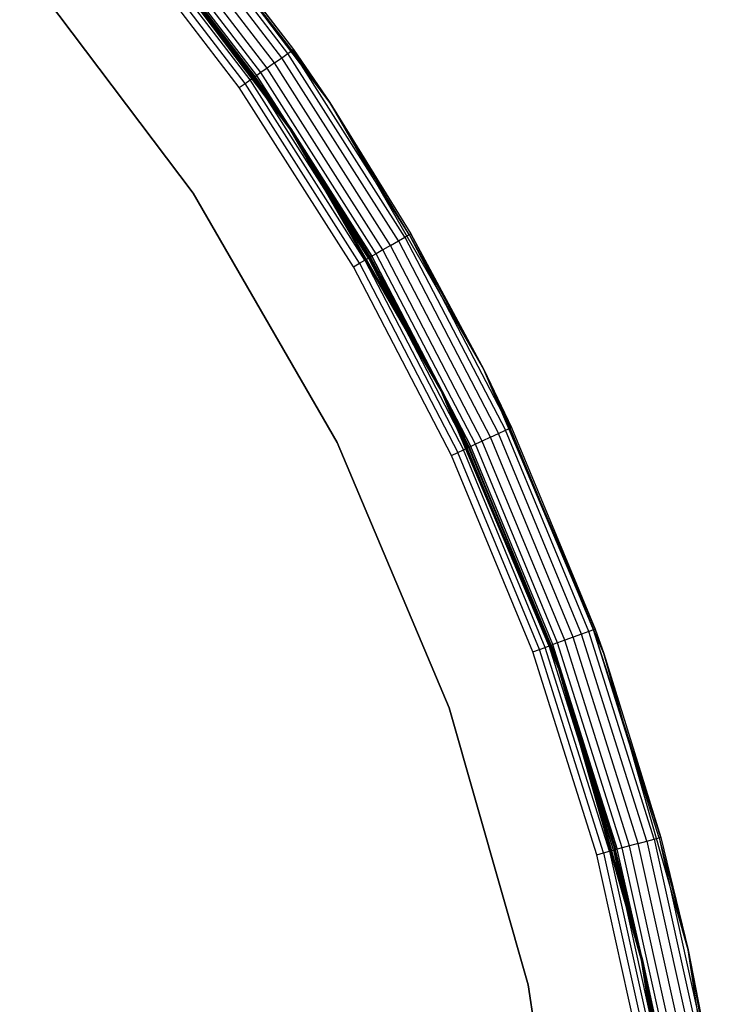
# Model space of a CAD drawing. Extents: x -10.5 to 10.9, y -10.7 to 10.7.
# Tile 20 of 22: x 7.8 to 10.9, y 2.1 to 6.3. Entities that reach past the tile are written whole.
import ezdxf

# ---------------------------------------------------------------- set-up
doc = ezdxf.new("R2010")
doc.units = 0
doc.header["$LTSCALE"] = 2.54
doc.layers.get('0').update_dxf_attribs({"color": 13, "linetype": 'CONTINUOUS'})

# ---------------------------------------------------------------- blocks, each defined once
blk = doc.blocks.new('Z_O_ENIE_LID_ROUND_LED_35W')
at = {"color": 0}
for p, q in [((20.1266, 5.9103, 0.3388), (19.3327, 6.9616, 0.3388)), ((19.3327, 6.9616, 0.3388), (19.972, 6.1373, 3.9388)), ((19.3327, 6.9616, 0.3388), (19.972, 6.1373, 3.9388)), ((20.1266, 5.9103, 0.3388), (19.3327, 6.9616, 0.3388)), ((19.9658, 6.1329, 3.9771), (19.3979, 6.8729, 3.9771)), ((19.9658, 6.1329, 3.9771), (19.3979, 6.8729, 3.9771)), ((19.4037, 6.8778, 3.9388), (19.972, 6.1373, 3.9388)), ((19.4037, 6.8778, 3.9388), (19.972, 6.1373, 3.9388)), ((19.1808, 6.8315, 0.3388), (19.9599, 5.7998, 0.3388)), ((19.9599, 5.7998, 2.2388), (19.1808, 6.8315, 2.2388)), ((19.1808, 6.8315, 2.4388), (19.9599, 5.7998, 2.4388)), ((19.1808, 6.8315, 0.3388), (19.9599, 5.7998, 0.3388)), ((19.1808, 6.8315, 2.4388), (19.9599, 5.7998, 2.4388)), ((19.9599, 5.7998, 2.2388), (19.1808, 6.8315, 2.2388)), ((19.9214, 6.1019, 4.0312), (19.3565, 6.8381, 4.0312)), ((19.9214, 6.1019, 4.0312), (19.3565, 6.8381, 4.0312)), ((19.948, 6.1205, 4.0095), (19.3813, 6.859, 4.0095)), ((19.948, 6.1205, 4.0095), (19.3813, 6.859, 4.0095)), ((19.8587, 6.058, 4.0312), (19.2978, 6.789, 4.0312)), ((19.8587, 6.058, 4.0312), (19.2978, 6.789, 4.0312)), ((19.8901, 6.0799, 4.0388), (19.3271, 6.8135, 4.0388)), ((19.8901, 6.0799, 4.0388), (19.3271, 6.8135, 4.0388)), ((19.9599, 5.7998, 2.4388), (19.2505, 6.7493, 3.9388)), ((19.9599, 5.7998, 2.4388), (19.2505, 6.7493, 3.9388)), ((19.8082, 6.0226, 3.9388), (19.2505, 6.7493, 3.9388)), ((19.8082, 6.0226, 3.9388), (19.2505, 6.7493, 3.9388)), ((19.8144, 6.0269, 3.9771), (19.2564, 6.7542, 3.9771)), ((19.8144, 6.0269, 3.9771), (19.2564, 6.7542, 3.9771)), ((19.8322, 6.0394, 4.0095), (19.273, 6.7681, 4.0095)), ((19.8322, 6.0394, 4.0095), (19.273, 6.7681, 4.0095)), ((18.8003, 6.5062, 3.6986), (19.5423, 5.5236, 3.6986)), ((19.5423, 5.5236, 2.3986), (18.8003, 6.5062, 2.3986)), ((18.8003, 6.5062, 3.6986), (19.5423, 5.5236, 3.6986)), ((19.5423, 5.5236, 2.3986), (18.8003, 6.5062, 2.3986)), ((19.9214, 6.1019, 4.0312), (19.948, 6.1205, 4.0095)), ((19.9214, 6.1019, 4.0312), (19.948, 6.1205, 4.0095)), ((19.948, 6.1205, 4.0095), (19.9658, 6.1329, 3.9771)), ((19.948, 6.1205, 4.0095), (19.9658, 6.1329, 3.9771)), ((20.4482, 5.3354, 4.0095), (19.948, 6.1205, 4.0095)), ((20.4482, 5.3354, 4.0095), (19.948, 6.1205, 4.0095)), ((19.972, 6.1373, 3.9388), (19.9658, 6.1329, 3.9771)), ((19.972, 6.1373, 3.9388), (19.9658, 6.1329, 3.9771)), ((19.9658, 6.1329, 3.9771), (20.1266, 5.9103, 3.9388)), ((20.4669, 5.3462, 3.9771), (19.9658, 6.1329, 3.9771)), ((20.4669, 5.3462, 3.9771), (19.9658, 6.1329, 3.9771)), ((19.9658, 6.1329, 3.9771), (20.1266, 5.9103, 3.9388)), ((20.1266, 5.9103, 0.3388), (19.972, 6.1373, 3.9388)), ((19.972, 6.1373, 3.9388), (20.1266, 5.9103, 3.9388)), ((20.1266, 5.9103, 0.3388), (19.972, 6.1373, 3.9388)), ((19.972, 6.1373, 3.9388), (20.1266, 5.9103, 3.9388)), ((19.8901, 6.0799, 4.0388), (19.8587, 6.058, 4.0312)), ((19.8901, 6.0799, 4.0388), (19.8587, 6.058, 4.0312)), ((19.8901, 6.0799, 4.0388), (19.9214, 6.1019, 4.0312)), ((19.8901, 6.0799, 4.0388), (19.9214, 6.1019, 4.0312)), ((20.3869, 5.3, 4.0388), (19.8901, 6.0799, 4.0388)), ((20.3869, 5.3, 4.0388), (19.8901, 6.0799, 4.0388)), ((20.4201, 5.3191, 4.0312), (19.9214, 6.1019, 4.0312)), ((20.4201, 5.3191, 4.0312), (19.9214, 6.1019, 4.0312)), ((19.8082, 6.0226, 3.9388), (19.8144, 6.0269, 3.9771)), ((19.8082, 6.0226, 3.9388), (19.8144, 6.0269, 3.9771)), ((19.9599, 5.7998, 2.4388), (19.8082, 6.0226, 3.9388)), ((19.9599, 5.7998, 3.9388), (19.8082, 6.0226, 3.9388)), ((19.9599, 5.7998, 2.4388), (19.8082, 6.0226, 3.9388)), ((19.9599, 5.7998, 3.9388), (19.8082, 6.0226, 3.9388)), ((19.8322, 6.0394, 4.0095), (19.8144, 6.0269, 3.9771)), ((19.8322, 6.0394, 4.0095), (19.8144, 6.0269, 3.9771)), ((19.9599, 5.7998, 3.9388), (19.8144, 6.0269, 3.9771)), ((19.9599, 5.7998, 3.9388), (19.8144, 6.0269, 3.9771)), ((20.3069, 5.2538, 3.9771), (19.8144, 6.0269, 3.9771)), ((20.3069, 5.2538, 3.9771), (19.8144, 6.0269, 3.9771)), ((19.8587, 6.058, 4.0312), (19.8322, 6.0394, 4.0095)), ((19.8587, 6.058, 4.0312), (19.8322, 6.0394, 4.0095)), ((20.3257, 5.2646, 4.0095), (19.8322, 6.0394, 4.0095)), ((20.3257, 5.2646, 4.0095), (19.8322, 6.0394, 4.0095)), ((20.3538, 5.2809, 4.0312), (19.8587, 6.058, 4.0312)), ((20.3538, 5.2809, 4.0312), (19.8587, 6.058, 4.0312)), ((20.7853, 4.7694, 0.3388), (20.1266, 5.9103, 0.3388)), ((20.1266, 5.9103, 0.3388), (20.4735, 5.35, 3.9388)), ((20.1266, 5.9103, 0.3388), (20.4735, 5.35, 3.9388)), ((20.1266, 5.9103, 0.3388), (20.1266, 5.9103, 3.9388)), ((20.1266, 5.9103, 3.9388), (20.4735, 5.35, 3.9388)), ((20.1266, 5.9103, 0.3388), (20.1266, 5.9103, 3.9388)), ((20.7853, 4.7694, 0.3388), (20.1266, 5.9103, 0.3388)), ((20.4669, 5.3462, 3.9771), (20.1266, 5.9103, 3.9388)), ((20.4669, 5.3462, 3.9771), (20.1266, 5.9103, 3.9388)), ((20.1266, 5.9103, 3.9388), (20.4735, 5.35, 3.9388)), ((19.9599, 5.7998, 0.3388), (19.9599, 5.7998, 2.2388)), ((19.9599, 5.7998, 0.3388), (19.9599, 5.7998, 2.2388)), ((19.9599, 5.7998, 0.3388), (20.6063, 4.6803, 0.3388)), ((20.6063, 4.6803, 2.2388), (19.9599, 5.7998, 2.2388)), ((20.3003, 5.25, 3.9388), (19.9599, 5.7998, 2.4388)), ((19.9599, 5.7998, 2.4388), (20.6063, 4.6803, 2.4388)), ((20.3003, 5.25, 3.9388), (19.9599, 5.7998, 2.4388)), ((20.3003, 5.25, 3.9388), (19.9599, 5.7998, 3.9388)), ((19.9599, 5.7998, 3.9388), (19.9599, 5.7998, 2.4388)), ((19.9599, 5.7998, 3.9388), (19.9599, 5.7998, 2.4388)), ((19.9599, 5.7998, 0.3388), (20.6063, 4.6803, 0.3388)), ((19.9599, 5.7998, 2.4388), (20.6063, 4.6803, 2.4388)), ((20.6063, 4.6803, 2.2388), (19.9599, 5.7998, 2.2388)), ((19.9599, 5.7998, 3.9388), (20.3069, 5.2538, 3.9771)), ((19.9599, 5.7998, 3.9388), (20.3069, 5.2538, 3.9771)), ((20.3003, 5.25, 3.9388), (19.9599, 5.7998, 3.9388)), ((19.5423, 5.5236, 3.6986), (19.5423, 5.5236, 2.3986)), ((19.5423, 5.5236, 3.6986), (20.1579, 4.4574, 3.6986)), ((20.1579, 4.4574, 2.3986), (19.5423, 5.5236, 2.3986)), ((19.5423, 5.5236, 3.6986), (19.5423, 5.5236, 2.3986)), ((19.5423, 5.5236, 3.6986), (20.1579, 4.4574, 3.6986)), ((20.1579, 4.4574, 2.3986), (19.5423, 5.5236, 2.3986)), ((20.4482, 5.3354, 4.0095), (20.4669, 5.3462, 3.9771)), ((20.4482, 5.3354, 4.0095), (20.4669, 5.3462, 3.9771)), ((20.4735, 5.35, 3.9388), (20.4669, 5.3462, 3.9771)), ((20.4735, 5.35, 3.9388), (20.4669, 5.3462, 3.9771)), ((20.4669, 5.3462, 3.9771), (20.7853, 4.7694, 3.9388)), ((20.4669, 5.3462, 3.9771), (20.7853, 4.7694, 3.9388)), ((20.4669, 5.3462, 3.9771), (20.8977, 4.5188, 3.9771)), ((20.4669, 5.3462, 3.9771), (20.8977, 4.5188, 3.9771)), ((20.7853, 4.7694, 0.3388), (20.4735, 5.35, 3.9388)), ((20.4735, 5.35, 3.9388), (20.7853, 4.7694, 3.9388)), ((20.7853, 4.7694, 0.3388), (20.4735, 5.35, 3.9388)), ((20.4735, 5.35, 3.9388), (20.7853, 4.7694, 3.9388)), ((20.3869, 5.3, 4.0388), (20.4201, 5.3191, 4.0312)), ((20.3869, 5.3, 4.0388), (20.4201, 5.3191, 4.0312)), ((20.4201, 5.3191, 4.0312), (20.4482, 5.3354, 4.0095)), ((20.4201, 5.3191, 4.0312), (20.4482, 5.3354, 4.0095)), ((20.4201, 5.3191, 4.0312), (20.8486, 4.4959, 4.0312)), ((20.4201, 5.3191, 4.0312), (20.8486, 4.4959, 4.0312)), ((20.4482, 5.3354, 4.0095), (20.878, 4.5096, 4.0095)), ((20.4482, 5.3354, 4.0095), (20.878, 4.5096, 4.0095)), ((20.3257, 5.2646, 4.0095), (20.3069, 5.2538, 3.9771)), ((20.3257, 5.2646, 4.0095), (20.3069, 5.2538, 3.9771)), ((20.3538, 5.2809, 4.0312), (20.3257, 5.2646, 4.0095)), ((20.3538, 5.2809, 4.0312), (20.3257, 5.2646, 4.0095)), ((20.7498, 4.4499, 4.0095), (20.3257, 5.2646, 4.0095)), ((20.7498, 4.4499, 4.0095), (20.3257, 5.2646, 4.0095)), ((20.3869, 5.3, 4.0388), (20.3538, 5.2809, 4.0312)), ((20.3869, 5.3, 4.0388), (20.3538, 5.2809, 4.0312)), ((20.7792, 4.4636, 4.0312), (20.3538, 5.2809, 4.0312)), ((20.7792, 4.4636, 4.0312), (20.3538, 5.2809, 4.0312)), ((20.8139, 4.4798, 4.0388), (20.3869, 5.3, 4.0388)), ((20.8139, 4.4798, 4.0388), (20.3869, 5.3, 4.0388)), ((20.3003, 5.25, 3.9388), (20.3069, 5.2538, 3.9771)), ((20.3003, 5.25, 3.9388), (20.3069, 5.2538, 3.9771)), ((20.6063, 4.6803, 2.4388), (20.3003, 5.25, 3.9388)), ((20.6063, 4.6803, 3.9388), (20.3003, 5.25, 3.9388)), ((20.6063, 4.6803, 2.4388), (20.3003, 5.25, 3.9388)), ((20.6063, 4.6803, 3.9388), (20.3003, 5.25, 3.9388)), ((20.7302, 4.4407, 3.9771), (20.3069, 5.2538, 3.9771)), ((20.3069, 5.2538, 3.9771), (20.6063, 4.6803, 3.9388)), ((20.3069, 5.2538, 3.9771), (20.6063, 4.6803, 3.9388)), ((20.7302, 4.4407, 3.9771), (20.3069, 5.2538, 3.9771)), ((20.7853, 4.7694, 3.9388), (20.9046, 4.522, 3.9388)), ((20.9046, 4.522, 3.9388), (20.7853, 4.7694, 0.3388)), ((20.7853, 4.7694, 0.3388), (20.7853, 4.7694, 3.9388)), ((20.9046, 4.522, 3.9388), (20.7853, 4.7694, 0.3388)), ((21.2618, 3.6596, 3.9388), (20.7853, 4.7694, 0.3388)), ((21.2618, 3.6596, 3.9388), (20.7853, 4.7694, 0.3388)), ((21.2988, 3.5562, 0.3388), (20.7853, 4.7694, 0.3388)), ((20.7853, 4.7694, 0.3388), (20.7853, 4.7694, 3.9388)), ((21.2988, 3.5562, 0.3388), (20.7853, 4.7694, 0.3388)), ((20.7853, 4.7694, 3.9388), (20.9046, 4.522, 3.9388)), ((20.7853, 4.7694, 3.9388), (20.8977, 4.5188, 3.9771)), ((20.7853, 4.7694, 3.9388), (20.8977, 4.5188, 3.9771)), ((20.6063, 4.6803, 0.3388), (20.6063, 4.6803, 2.2388)), ((20.6063, 4.6803, 0.3388), (20.6063, 4.6803, 2.2388)), ((20.6063, 4.6803, 0.3388), (21.1102, 3.4897, 0.3388)), ((21.1102, 3.4897, 2.2388), (20.6063, 4.6803, 2.2388)), ((20.7233, 4.4375, 3.9388), (20.6063, 4.6803, 2.4388)), ((20.6063, 4.6803, 2.4388), (21.1102, 3.4897, 2.4388)), ((20.7233, 4.4375, 3.9388), (20.6063, 4.6803, 2.4388)), ((20.7233, 4.4375, 3.9388), (20.6063, 4.6803, 3.9388)), ((20.6063, 4.6803, 3.9388), (20.6063, 4.6803, 2.4388)), ((20.6063, 4.6803, 3.9388), (20.6063, 4.6803, 2.4388)), ((20.6063, 4.6803, 0.3388), (21.1102, 3.4897, 0.3388)), ((20.6063, 4.6803, 2.4388), (21.1102, 3.4897, 2.4388)), ((21.1102, 3.4897, 2.2388), (20.6063, 4.6803, 2.2388)), ((20.6063, 4.6803, 3.9388), (20.7302, 4.4407, 3.9771)), ((20.7233, 4.4375, 3.9388), (20.6063, 4.6803, 3.9388)), ((20.6063, 4.6803, 3.9388), (20.7302, 4.4407, 3.9771)), ((20.8486, 4.4959, 4.0312), (20.878, 4.5096, 4.0095)), ((20.8486, 4.4959, 4.0312), (20.878, 4.5096, 4.0095)), ((20.878, 4.5096, 4.0095), (20.8977, 4.5188, 3.9771)), ((20.878, 4.5096, 4.0095), (20.8977, 4.5188, 3.9771)), ((21.2343, 3.6496, 4.0095), (20.878, 4.5096, 4.0095)), ((21.2343, 3.6496, 4.0095), (20.878, 4.5096, 4.0095)), ((20.8977, 4.5188, 3.9771), (20.9046, 4.522, 3.9388)), ((20.8977, 4.5188, 3.9771), (20.9046, 4.522, 3.9388)), ((21.2546, 3.657, 3.9771), (20.8977, 4.5188, 3.9771)), ((21.2546, 3.657, 3.9771), (20.8977, 4.5188, 3.9771)), ((20.9046, 4.522, 3.9388), (21.2618, 3.6596, 3.9388)), ((20.9046, 4.522, 3.9388), (21.2618, 3.6596, 3.9388)), ((20.7792, 4.4636, 4.0312), (20.7498, 4.4499, 4.0095)), ((20.7792, 4.4636, 4.0312), (20.7498, 4.4499, 4.0095)), ((20.8139, 4.4798, 4.0388), (20.7792, 4.4636, 4.0312)), ((20.8139, 4.4798, 4.0388), (20.7792, 4.4636, 4.0312)), ((21.1318, 3.6123, 4.0312), (20.7792, 4.4636, 4.0312)), ((21.1318, 3.6123, 4.0312), (20.7792, 4.4636, 4.0312)), ((20.8139, 4.4798, 4.0388), (20.8486, 4.4959, 4.0312)), ((20.8139, 4.4798, 4.0388), (20.8486, 4.4959, 4.0312)), ((21.1678, 3.6254, 4.0388), (20.8139, 4.4798, 4.0388)), ((21.1678, 3.6254, 4.0388), (20.8139, 4.4798, 4.0388)), ((21.2038, 3.6385, 4.0312), (20.8486, 4.4959, 4.0312)), ((21.2038, 3.6385, 4.0312), (20.8486, 4.4959, 4.0312)), ((20.1579, 4.4574, 3.6986), (20.1579, 4.4574, 2.3986)), ((20.1579, 4.4574, 3.6986), (20.6378, 3.3235, 3.6986)), ((20.6378, 3.3235, 2.3986), (20.1579, 4.4574, 2.3986)), ((20.1579, 4.4574, 3.6986), (20.1579, 4.4574, 2.3986)), ((20.1579, 4.4574, 3.6986), (20.6378, 3.3235, 3.6986)), ((20.6378, 3.3235, 2.3986), (20.1579, 4.4574, 2.3986)), ((20.7233, 4.4375, 3.9388), (20.7302, 4.4407, 3.9771)), ((20.7233, 4.4375, 3.9388), (20.7302, 4.4407, 3.9771)), ((21.0738, 3.5912, 3.9388), (20.7233, 4.4375, 3.9388)), ((20.7233, 4.4375, 3.9388), (21.1102, 3.4897, 2.4388)), ((20.7233, 4.4375, 3.9388), (21.1102, 3.4897, 2.4388)), ((21.0738, 3.5912, 3.9388), (20.7233, 4.4375, 3.9388)), ((20.7498, 4.4499, 4.0095), (20.7302, 4.4407, 3.9771)), ((20.7498, 4.4499, 4.0095), (20.7302, 4.4407, 3.9771)), ((21.081, 3.5938, 3.9771), (20.7302, 4.4407, 3.9771)), ((21.081, 3.5938, 3.9771), (20.7302, 4.4407, 3.9771)), ((21.1014, 3.6012, 4.0095), (20.7498, 4.4499, 4.0095)), ((21.1014, 3.6012, 4.0095), (20.7498, 4.4499, 4.0095)), ((21.1678, 3.6254, 4.0388), (21.1318, 3.6123, 4.0312)), ((21.1678, 3.6254, 4.0388), (21.1318, 3.6123, 4.0312)), ((21.2038, 3.6385, 4.0312), (21.1678, 3.6254, 4.0388)), ((21.2038, 3.6385, 4.0312), (21.1678, 3.6254, 4.0388)), ((21.4459, 2.7435, 4.0388), (21.1678, 3.6254, 4.0388)), ((21.4459, 2.7435, 4.0388), (21.1678, 3.6254, 4.0388)), ((21.2343, 3.6496, 4.0095), (21.2038, 3.6385, 4.0312)), ((21.2343, 3.6496, 4.0095), (21.2038, 3.6385, 4.0312)), ((21.4828, 2.7534, 4.0312), (21.2038, 3.6385, 4.0312)), ((21.4828, 2.7534, 4.0312), (21.2038, 3.6385, 4.0312)), ((21.2546, 3.657, 3.9771), (21.2343, 3.6496, 4.0095)), ((21.2546, 3.657, 3.9771), (21.2343, 3.6496, 4.0095)), ((21.5142, 2.7618, 4.0095), (21.2343, 3.6496, 4.0095)), ((21.5142, 2.7618, 4.0095), (21.2343, 3.6496, 4.0095)), ((21.2546, 3.657, 3.9771), (21.2618, 3.6596, 3.9388)), ((21.2546, 3.657, 3.9771), (21.2618, 3.6596, 3.9388)), ((21.5351, 2.7674, 3.9771), (21.2546, 3.657, 3.9771)), ((21.5425, 2.7694, 3.9388), (21.2546, 3.657, 3.9771)), ((21.5351, 2.7674, 3.9771), (21.2546, 3.657, 3.9771)), ((21.5425, 2.7694, 3.9388), (21.2546, 3.657, 3.9771)), ((21.2988, 3.5562, 3.9388), (21.2546, 3.657, 3.9771)), ((21.2988, 3.5562, 3.9388), (21.2546, 3.657, 3.9771)), ((21.2618, 3.6596, 3.9388), (21.2988, 3.5562, 0.3388)), ((21.2618, 3.6596, 3.9388), (21.2988, 3.5562, 0.3388)), ((21.2618, 3.6596, 3.9388), (21.2988, 3.5562, 3.9388)), ((21.2618, 3.6596, 3.9388), (21.2988, 3.5562, 3.9388)), ((21.0738, 3.5912, 3.9388), (21.081, 3.5938, 3.9771)), ((21.0738, 3.5912, 3.9388), (21.081, 3.5938, 3.9771)), ((21.1102, 3.4897, 3.9388), (21.0738, 3.5912, 3.9388)), ((21.0738, 3.5912, 3.9388), (21.1102, 3.4897, 2.4388)), ((21.0738, 3.5912, 3.9388), (21.1102, 3.4897, 2.4388)), ((21.1102, 3.4897, 3.9388), (21.0738, 3.5912, 3.9388)), ((21.1014, 3.6012, 4.0095), (21.081, 3.5938, 3.9771)), ((21.1014, 3.6012, 4.0095), (21.081, 3.5938, 3.9771)), ((21.1102, 3.4897, 3.9388), (21.081, 3.5938, 3.9771)), ((21.1102, 3.4897, 3.9388), (21.081, 3.5938, 3.9771)), ((21.3566, 2.7196, 3.9771), (21.081, 3.5938, 3.9771)), ((21.3566, 2.7196, 3.9771), (21.081, 3.5938, 3.9771)), ((21.1318, 3.6123, 4.0312), (21.1014, 3.6012, 4.0095)), ((21.1318, 3.6123, 4.0312), (21.1014, 3.6012, 4.0095)), ((21.3776, 2.7252, 4.0095), (21.1014, 3.6012, 4.0095)), ((21.3776, 2.7252, 4.0095), (21.1014, 3.6012, 4.0095)), ((21.4089, 2.7336, 4.0312), (21.1318, 3.6123, 4.0312)), ((21.4089, 2.7336, 4.0312), (21.1318, 3.6123, 4.0312)), ((21.2988, 3.5562, 0.3388), (21.5425, 2.7694, 3.9388)), ((21.6593, 2.2891, 0.3388), (21.2988, 3.5562, 0.3388)), ((21.2988, 3.5562, 3.9388), (21.2988, 3.5562, 0.3388)), ((21.2988, 3.5562, 3.9388), (21.2988, 3.5562, 0.3388)), ((21.2988, 3.5562, 3.9388), (21.5425, 2.7694, 3.9388)), ((21.2988, 3.5562, 0.3388), (21.5425, 2.7694, 3.9388)), ((21.6593, 2.2891, 0.3388), (21.2988, 3.5562, 0.3388)), ((21.2988, 3.5562, 3.9388), (21.5425, 2.7694, 3.9388)), ((21.1102, 3.4897, 0.3388), (21.1102, 3.4897, 2.2388)), ((21.1102, 3.4897, 0.3388), (21.1102, 3.4897, 2.2388)), ((21.1102, 3.4897, 0.3388), (21.464, 2.2463, 0.3388)), ((21.464, 2.2463, 2.2388), (21.1102, 3.4897, 2.2388)), ((21.1102, 3.4897, 2.4388), (21.1102, 3.4897, 3.9388)), ((21.1102, 3.4897, 2.4388), (21.1102, 3.4897, 3.9388)), ((21.1102, 3.4897, 2.4388), (21.3493, 2.7176, 3.9388)), ((21.3493, 2.7176, 3.9388), (21.1102, 3.4897, 3.9388)), ((21.1102, 3.4897, 2.4388), (21.3493, 2.7176, 3.9388)), ((21.1102, 3.4897, 2.4388), (21.464, 2.2463, 2.4388)), ((21.1102, 3.4897, 0.3388), (21.464, 2.2463, 0.3388)), ((21.1102, 3.4897, 2.4388), (21.464, 2.2463, 2.4388)), ((21.464, 2.2463, 2.2388), (21.1102, 3.4897, 2.2388)), ((21.1102, 3.4897, 3.9388), (21.3566, 2.7196, 3.9771)), ((21.3493, 2.7176, 3.9388), (21.1102, 3.4897, 3.9388)), ((21.1102, 3.4897, 3.9388), (21.3566, 2.7196, 3.9771)), ((20.6378, 3.3235, 3.6986), (20.6378, 3.3235, 2.3986)), ((20.6378, 3.3235, 3.6986), (20.9748, 2.1393, 3.6986)), ((20.9748, 2.1393, 2.3986), (20.6378, 3.3235, 2.3986)), ((20.6378, 3.3235, 3.6986), (20.6378, 3.3235, 2.3986)), ((20.6378, 3.3235, 3.6986), (20.9748, 2.1393, 3.6986)), ((20.9748, 2.1393, 2.3986), (20.6378, 3.3235, 2.3986)), ((21.4459, 2.7435, 4.0388), (21.4089, 2.7336, 4.0312)), ((21.4459, 2.7435, 4.0388), (21.4089, 2.7336, 4.0312)), ((21.4459, 2.7435, 4.0388), (21.4828, 2.7534, 4.0312)), ((21.4459, 2.7435, 4.0388), (21.4828, 2.7534, 4.0312)), ((21.646, 1.8407, 4.0388), (21.4459, 2.7435, 4.0388)), ((21.646, 1.8407, 4.0388), (21.4459, 2.7435, 4.0388)), ((21.4828, 2.7534, 4.0312), (21.5142, 2.7618, 4.0095)), ((21.4828, 2.7534, 4.0312), (21.5142, 2.7618, 4.0095)), ((21.4828, 2.7534, 4.0312), (21.6837, 1.8473, 4.0312)), ((21.4828, 2.7534, 4.0312), (21.6837, 1.8473, 4.0312)), ((21.5142, 2.7618, 4.0095), (21.5351, 2.7674, 3.9771)), ((21.5142, 2.7618, 4.0095), (21.5351, 2.7674, 3.9771)), ((21.5142, 2.7618, 4.0095), (21.7157, 1.8529, 4.0095)), ((21.5142, 2.7618, 4.0095), (21.7157, 1.8529, 4.0095)), ((21.5425, 2.7694, 3.9388), (21.5351, 2.7674, 3.9771)), ((21.5425, 2.7694, 3.9388), (21.5351, 2.7674, 3.9771)), ((21.5351, 2.7674, 3.9771), (21.6593, 2.2891, 3.9388)), ((21.5351, 2.7674, 3.9771), (21.6593, 2.2891, 3.9388)), ((21.5351, 2.7674, 3.9771), (21.737, 1.8567, 3.9771)), ((21.5351, 2.7674, 3.9771), (21.737, 1.8567, 3.9771)), ((21.5425, 2.7694, 3.9388), (21.6593, 2.2891, 0.3388)), ((21.5425, 2.7694, 3.9388), (21.6593, 2.2891, 0.3388)), ((21.5425, 2.7694, 3.9388), (21.6593, 2.2891, 3.9388)), ((21.5425, 2.7694, 3.9388), (21.6593, 2.2891, 3.9388)), ((21.3493, 2.7176, 3.9388), (21.3566, 2.7196, 3.9771)), ((21.3493, 2.7176, 3.9388), (21.3566, 2.7196, 3.9771)), ((21.464, 2.2463, 2.4388), (21.3493, 2.7176, 3.9388)), ((21.464, 2.2463, 2.4388), (21.3493, 2.7176, 3.9388)), ((21.464, 2.2463, 3.9388), (21.3493, 2.7176, 3.9388)), ((21.464, 2.2463, 3.9388), (21.3493, 2.7176, 3.9388)), ((21.3776, 2.7252, 4.0095), (21.3566, 2.7196, 3.9771)), ((21.3776, 2.7252, 4.0095), (21.3566, 2.7196, 3.9771)), ((21.464, 2.2463, 3.9388), (21.3566, 2.7196, 3.9771)), ((21.464, 2.2463, 3.9388), (21.3566, 2.7196, 3.9771)), ((21.555, 1.8246, 3.9771), (21.3566, 2.7196, 3.9771)), ((21.555, 1.8246, 3.9771), (21.3566, 2.7196, 3.9771)), ((21.4089, 2.7336, 4.0312), (21.3776, 2.7252, 4.0095)), ((21.4089, 2.7336, 4.0312), (21.3776, 2.7252, 4.0095)), ((21.5764, 1.8284, 4.0095), (21.3776, 2.7252, 4.0095)), ((21.5764, 1.8284, 4.0095), (21.3776, 2.7252, 4.0095)), ((21.6083, 1.834, 4.0312), (21.4089, 2.7336, 4.0312)), ((21.6083, 1.834, 4.0312), (21.4089, 2.7336, 4.0312)), ((21.8614, 0.9873, 0.3388), (21.6593, 2.2891, 0.3388)), ((21.6593, 2.2891, 0.3388), (21.7445, 1.858, 3.9388)), ((21.6593, 2.2891, 3.9388), (21.6593, 2.2891, 0.3388)), ((21.6593, 2.2891, 3.9388), (21.6593, 2.2891, 0.3388)), ((21.6593, 2.2891, 3.9388), (21.7445, 1.858, 3.9388)), ((21.6593, 2.2891, 0.3388), (21.7445, 1.858, 3.9388)), ((21.8614, 0.9873, 0.3388), (21.6593, 2.2891, 0.3388)), ((21.6593, 2.2891, 3.9388), (21.7445, 1.858, 3.9388)), ((21.6593, 2.2891, 3.9388), (21.737, 1.8567, 3.9771)), ((21.6593, 2.2891, 3.9388), (21.737, 1.8567, 3.9771)), ((21.464, 2.2463, 0.3388), (21.464, 2.2463, 2.2388)), ((21.464, 2.2463, 0.3388), (21.464, 2.2463, 2.2388)), ((21.464, 2.2463, 0.3388), (21.6623, 0.9688, 0.3388)), ((21.6623, 0.9688, 2.2388), (21.464, 2.2463, 2.2388)), ((21.464, 2.2463, 2.4388), (21.464, 2.2463, 3.9388)), ((21.464, 2.2463, 2.4388), (21.464, 2.2463, 3.9388)), ((21.464, 2.2463, 2.4388), (21.5475, 1.8233, 3.9388)), ((21.5475, 1.8233, 3.9388), (21.464, 2.2463, 3.9388)), ((21.464, 2.2463, 2.4388), (21.5475, 1.8233, 3.9388)), ((21.464, 2.2463, 2.4388), (21.6623, 0.9688, 2.4388)), ((21.464, 2.2463, 0.3388), (21.6623, 0.9688, 0.3388)), ((21.464, 2.2463, 2.4388), (21.6623, 0.9688, 2.4388)), ((21.6623, 0.9688, 2.2388), (21.464, 2.2463, 2.2388)), ((21.464, 2.2463, 3.9388), (21.555, 1.8246, 3.9771)), ((21.464, 2.2463, 3.9388), (21.555, 1.8246, 3.9771)), ((21.5475, 1.8233, 3.9388), (21.464, 2.2463, 3.9388)), ((20.9748, 2.1393, 3.6986), (20.9748, 2.1393, 2.3986)), ((20.9748, 2.1393, 3.6986), (21.1636, 0.9227, 3.6986)), ((21.1636, 0.9227, 2.3986), (20.9748, 2.1393, 2.3986)), ((20.9748, 2.1393, 3.6986), (20.9748, 2.1393, 2.3986)), ((20.9748, 2.1393, 3.6986), (21.1636, 0.9227, 3.6986)), ((21.1636, 0.9227, 2.3986), (20.9748, 2.1393, 2.3986))]:
    blk.add_line(p, q, dxfattribs=at)
blk = doc.blocks.new('GRUPUJ_4')
at = {"color": 0}
for p, q in [((19.4494, 16.4984, 2.3633), (18.6703, 17.53, 2.3633)), ((18.6703, 17.53, 2.3633), (19.2977, 16.7211, 3.7833)), ((18.6703, 17.53, 2.3633), (19.2977, 16.7211, 3.7833)), ((19.4494, 16.4984, 2.3633), (18.6703, 17.53, 2.3633)), ((19.2785, 16.7077, 3.8399), (18.7221, 17.4327, 3.8399)), ((19.2785, 16.7077, 3.8399), (18.7221, 17.4327, 3.8399)), ((19.2927, 16.7176, 3.814), (18.7354, 17.4439, 3.814)), ((19.2927, 16.7176, 3.814), (18.7354, 17.4439, 3.814)), ((18.7401, 17.4478, 3.7833), (19.2977, 16.7211, 3.7833)), ((18.7401, 17.4478, 3.7833), (19.2977, 16.7211, 3.7833)), ((19.2322, 16.6752, 3.8633), (18.6788, 17.3964, 3.8633)), ((19.2322, 16.6752, 3.8633), (18.6788, 17.3964, 3.8633)), ((19.2572, 16.6928, 3.8573), (18.7022, 17.4161, 3.8573)), ((19.2572, 16.6928, 3.8573), (18.7022, 17.4161, 3.8573)), ((19.2785, 16.7077, 3.8399), (19.2927, 16.7176, 3.814)), ((19.2785, 16.7077, 3.8399), (19.2927, 16.7176, 3.814)), ((19.2977, 16.7211, 3.7833), (19.2927, 16.7176, 3.814)), ((19.2977, 16.7211, 3.7833), (19.2927, 16.7176, 3.814)), ((19.2927, 16.7176, 3.814), (19.4494, 16.4984, 3.7833)), ((19.7846, 15.9455, 3.814), (19.2927, 16.7176, 3.814)), ((19.7846, 15.9455, 3.814), (19.2927, 16.7176, 3.814)), ((19.2927, 16.7176, 3.814), (19.4494, 16.4984, 3.7833)), ((19.4494, 16.4984, 2.3633), (19.2977, 16.7211, 3.7833)), ((19.4494, 16.4984, 2.3633), (19.2977, 16.7211, 3.7833)), ((19.2977, 16.7211, 3.7833), (19.4494, 16.4984, 3.7833)), ((19.2977, 16.7211, 3.7833), (19.4494, 16.4984, 3.7833)), ((19.2322, 16.6752, 3.8633), (19.2572, 16.6928, 3.8573)), ((19.2322, 16.6752, 3.8633), (19.2572, 16.6928, 3.8573)), ((19.7206, 15.9085, 3.8633), (19.2322, 16.6752, 3.8633)), ((19.7206, 15.9085, 3.8633), (19.2322, 16.6752, 3.8633)), ((19.2572, 16.6928, 3.8573), (19.2785, 16.7077, 3.8399)), ((19.2572, 16.6928, 3.8573), (19.2785, 16.7077, 3.8399)), ((19.7471, 15.9238, 3.8573), (19.2572, 16.6928, 3.8573)), ((19.7471, 15.9238, 3.8573), (19.2572, 16.6928, 3.8573)), ((19.7696, 15.9368, 3.8399), (19.2785, 16.7077, 3.8399)), ((19.7696, 15.9368, 3.8399), (19.2785, 16.7077, 3.8399)), ((19.4494, 16.4984, 2.3633), (19.7899, 15.9485, 3.7833)), ((19.4494, 16.4984, 2.3633), (19.4494, 16.4984, 3.7833)), ((19.4494, 16.4984, 3.7833), (19.7899, 15.9485, 3.7833)), ((20.0958, 15.3788, 2.3633), (19.4494, 16.4984, 2.3633)), ((19.4494, 16.4984, 2.3633), (19.7899, 15.9485, 3.7833)), ((19.4494, 16.4984, 2.3633), (19.4494, 16.4984, 3.7833)), ((20.0958, 15.3788, 2.3633), (19.4494, 16.4984, 2.3633)), ((19.7846, 15.9455, 3.814), (19.4494, 16.4984, 3.7833)), ((19.4494, 16.4984, 3.7833), (19.7899, 15.9485, 3.7833)), ((19.7846, 15.9455, 3.814), (19.4494, 16.4984, 3.7833)), ((19.7206, 15.9085, 3.8633), (19.7471, 15.9238, 3.8573)), ((19.7206, 15.9085, 3.8633), (19.7471, 15.9238, 3.8573)), ((19.7471, 15.9238, 3.8573), (19.7696, 15.9368, 3.8399)), ((19.7471, 15.9238, 3.8573), (19.7696, 15.9368, 3.8399)), ((19.7471, 15.9238, 3.8573), (20.1681, 15.1152, 3.8573)), ((19.7471, 15.9238, 3.8573), (20.1681, 15.1152, 3.8573)), ((19.7696, 15.9368, 3.8399), (19.7846, 15.9455, 3.814)), ((19.7696, 15.9368, 3.8399), (19.7846, 15.9455, 3.814)), ((19.7696, 15.9368, 3.8399), (20.1916, 15.1261, 3.8399)), ((19.7696, 15.9368, 3.8399), (20.1916, 15.1261, 3.8399)), ((19.7899, 15.9485, 3.7833), (19.7846, 15.9455, 3.814)), ((19.7899, 15.9485, 3.7833), (19.7846, 15.9455, 3.814)), ((19.7846, 15.9455, 3.814), (20.0958, 15.3788, 3.7833)), ((19.7846, 15.9455, 3.814), (20.0958, 15.3788, 3.7833)), ((19.7846, 15.9455, 3.814), (20.2073, 15.1335, 3.814)), ((19.7846, 15.9455, 3.814), (20.2073, 15.1335, 3.814)), ((20.0958, 15.3788, 2.3633), (19.7899, 15.9485, 3.7833)), ((20.0958, 15.3788, 2.3633), (19.7899, 15.9485, 3.7833)), ((19.7899, 15.9485, 3.7833), (20.0958, 15.3788, 3.7833)), ((19.7899, 15.9485, 3.7833), (20.0958, 15.3788, 3.7833)), ((20.1403, 15.1022, 3.8633), (19.7206, 15.9085, 3.8633)), ((20.1403, 15.1022, 3.8633), (19.7206, 15.9085, 3.8633)), ((20.2128, 15.136, 3.7833), (20.0958, 15.3788, 2.3633)), ((20.5634, 14.2897, 3.7833), (20.0958, 15.3788, 2.3633)), ((20.0958, 15.3788, 3.7833), (20.2128, 15.136, 3.7833)), ((20.2128, 15.136, 3.7833), (20.0958, 15.3788, 2.3633)), ((20.0958, 15.3788, 2.3633), (20.0958, 15.3788, 3.7833)), ((20.5634, 14.2897, 3.7833), (20.0958, 15.3788, 2.3633)), ((20.5997, 14.1883, 2.3633), (20.0958, 15.3788, 2.3633)), ((20.0958, 15.3788, 2.3633), (20.0958, 15.3788, 3.7833)), ((20.5997, 14.1883, 2.3633), (20.0958, 15.3788, 2.3633)), ((20.0958, 15.3788, 3.7833), (20.2073, 15.1335, 3.814)), ((20.0958, 15.3788, 3.7833), (20.2128, 15.136, 3.7833)), ((20.0958, 15.3788, 3.7833), (20.2073, 15.1335, 3.814)), ((20.1403, 15.1022, 3.8633), (20.1681, 15.1152, 3.8573)), ((20.1403, 15.1022, 3.8633), (20.1681, 15.1152, 3.8573)), ((20.1681, 15.1152, 3.8573), (20.1916, 15.1261, 3.8399)), ((20.1681, 15.1152, 3.8573), (20.1916, 15.1261, 3.8399)), ((20.517, 14.2729, 3.8573), (20.1681, 15.1152, 3.8573)), ((20.517, 14.2729, 3.8573), (20.1681, 15.1152, 3.8573)), ((20.1916, 15.1261, 3.8399), (20.2073, 15.1335, 3.814)), ((20.1916, 15.1261, 3.8399), (20.2073, 15.1335, 3.814)), ((20.5414, 14.2817, 3.8399), (20.1916, 15.1261, 3.8399)), ((20.5414, 14.2817, 3.8399), (20.1916, 15.1261, 3.8399)), ((20.2073, 15.1335, 3.814), (20.2128, 15.136, 3.7833)), ((20.2073, 15.1335, 3.814), (20.2128, 15.136, 3.7833)), ((20.5576, 14.2877, 3.814), (20.2073, 15.1335, 3.814)), ((20.5576, 14.2877, 3.814), (20.2073, 15.1335, 3.814)), ((20.2128, 15.136, 3.7833), (20.5634, 14.2897, 3.7833)), ((20.2128, 15.136, 3.7833), (20.5634, 14.2897, 3.7833)), ((20.4882, 14.2624, 3.8633), (20.1403, 15.1022, 3.8633)), ((20.4882, 14.2624, 3.8633), (20.1403, 15.1022, 3.8633)), ((20.4882, 14.2624, 3.8633), (20.517, 14.2729, 3.8573)), ((20.4882, 14.2624, 3.8633), (20.517, 14.2729, 3.8573)), ((20.517, 14.2729, 3.8573), (20.5414, 14.2817, 3.8399)), ((20.517, 14.2729, 3.8573), (20.5414, 14.2817, 3.8399)), ((20.7911, 13.4034, 3.8573), (20.517, 14.2729, 3.8573)), ((20.7911, 13.4034, 3.8573), (20.517, 14.2729, 3.8573)), ((20.5414, 14.2817, 3.8399), (20.5576, 14.2877, 3.814)), ((20.5414, 14.2817, 3.8399), (20.5576, 14.2877, 3.814)), ((20.8162, 13.4101, 3.8399), (20.5414, 14.2817, 3.8399)), ((20.8162, 13.4101, 3.8399), (20.5414, 14.2817, 3.8399)), ((20.5634, 14.2897, 3.7833), (20.5576, 14.2877, 3.814)), ((20.5634, 14.2897, 3.7833), (20.5576, 14.2877, 3.814)), ((20.5576, 14.2877, 3.814), (20.5997, 14.1883, 3.7833)), ((20.8329, 13.4146, 3.814), (20.5576, 14.2877, 3.814)), ((20.5576, 14.2877, 3.814), (20.5997, 14.1883, 3.7833)), ((20.8329, 13.4146, 3.814), (20.5576, 14.2877, 3.814)), ((20.5634, 14.2897, 3.7833), (20.5997, 14.1883, 2.3633)), ((20.5634, 14.2897, 3.7833), (20.5997, 14.1883, 3.7833)), ((20.5634, 14.2897, 3.7833), (20.5997, 14.1883, 2.3633)), ((20.5634, 14.2897, 3.7833), (20.5997, 14.1883, 3.7833)), ((20.7615, 13.3954, 3.8633), (20.4882, 14.2624, 3.8633)), ((20.7615, 13.3954, 3.8633), (20.4882, 14.2624, 3.8633)), ((20.5997, 14.1883, 3.7833), (20.5997, 14.1883, 2.3633)), ((20.5997, 14.1883, 3.7833), (20.8388, 13.4161, 3.7833)), ((20.5997, 14.1883, 2.3633), (20.8388, 13.4161, 3.7833)), ((20.5997, 14.1883, 3.7833), (20.5997, 14.1883, 2.3633)), ((20.5997, 14.1883, 2.3633), (20.8388, 13.4161, 3.7833)), ((20.9535, 12.9448, 2.3633), (20.5997, 14.1883, 2.3633)), ((20.9535, 12.9448, 2.3633), (20.5997, 14.1883, 2.3633)), ((20.8329, 13.4146, 3.814), (20.5997, 14.1883, 3.7833)), ((20.5997, 14.1883, 3.7833), (20.8388, 13.4161, 3.7833)), ((20.8329, 13.4146, 3.814), (20.5997, 14.1883, 3.7833)), ((20.7615, 13.3954, 3.8633), (20.7911, 13.4034, 3.8573)), ((20.7615, 13.3954, 3.8633), (20.7911, 13.4034, 3.8573)), ((20.9583, 12.508, 3.8633), (20.7615, 13.3954, 3.8633)), ((20.9583, 12.508, 3.8633), (20.7615, 13.3954, 3.8633)), ((20.7911, 13.4034, 3.8573), (20.8162, 13.4101, 3.8399)), ((20.7911, 13.4034, 3.8573), (20.8162, 13.4101, 3.8399)), ((20.7911, 13.4034, 3.8573), (20.9884, 12.5133, 3.8573)), ((20.7911, 13.4034, 3.8573), (20.9884, 12.5133, 3.8573)), ((20.8162, 13.4101, 3.8399), (20.8329, 13.4146, 3.814)), ((20.8162, 13.4101, 3.8399), (20.8329, 13.4146, 3.814)), ((20.8162, 13.4101, 3.8399), (21.014, 12.5178, 3.8399)), ((20.8162, 13.4101, 3.8399), (21.014, 12.5178, 3.8399)), ((20.8388, 13.4161, 3.7833), (20.8329, 13.4146, 3.814)), ((20.8388, 13.4161, 3.7833), (20.8329, 13.4146, 3.814)), ((20.8329, 13.4146, 3.814), (20.9535, 12.9448, 3.7833)), ((20.8329, 13.4146, 3.814), (21.0311, 12.5208, 3.814)), ((20.8329, 13.4146, 3.814), (20.9535, 12.9448, 3.7833)), ((20.8329, 13.4146, 3.814), (21.0311, 12.5208, 3.814)), ((20.8388, 13.4161, 3.7833), (20.9535, 12.9448, 2.3633)), ((20.8388, 13.4161, 3.7833), (20.9535, 12.9448, 2.3633)), ((20.8388, 13.4161, 3.7833), (20.9535, 12.9448, 3.7833)), ((20.8388, 13.4161, 3.7833), (20.9535, 12.9448, 3.7833)), ((20.9535, 12.9448, 3.7833), (20.9535, 12.9448, 2.3633)), ((20.9535, 12.9448, 3.7833), (21.0371, 12.5218, 3.7833)), ((20.9535, 12.9448, 2.3633), (21.0371, 12.5218, 3.7833)), ((20.9535, 12.9448, 3.7833), (20.9535, 12.9448, 2.3633)), ((20.9535, 12.9448, 2.3633), (21.0371, 12.5218, 3.7833)), ((21.1518, 11.6674, 2.3633), (20.9535, 12.9448, 2.3633)), ((21.1518, 11.6674, 2.3633), (20.9535, 12.9448, 2.3633)), ((20.9535, 12.9448, 3.7833), (21.0371, 12.5218, 3.7833)), ((20.9535, 12.9448, 3.7833), (21.0311, 12.5208, 3.814)), ((20.9535, 12.9448, 3.7833), (21.0311, 12.5208, 3.814))]:
    blk.add_line(p, q, dxfattribs=at)
blk.add_blockref('Z_O_ENIE_LID_ROUND_LED_35W', (-0.5071, 10.7, -0.0388), dxfattribs=at)

msp = doc.modelspace()

# ---------------------------------------------------------------- block references
at = {"color": 0}
msp.add_blockref('GRUPUJ_4', (-10.4929, -10.7, 0.0388), dxfattribs=at)

doc.saveas('drawing.dxf')
